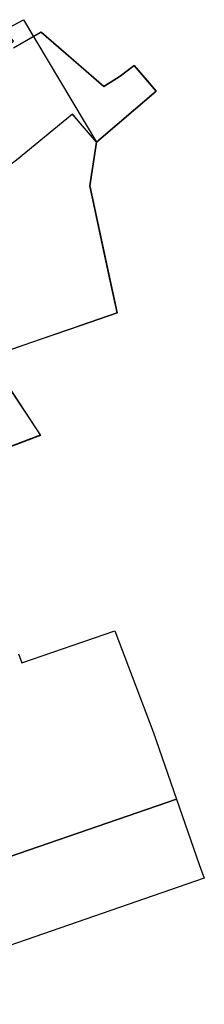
# Model space of a CAD drawing. Header units: metres. Extents: x 339653 to 341672, y 5744753 to 5747397.
# Tile 250 of 256: x 341104 to 341132, y 5746367 to 5746517. Entities that reach past the tile are written whole.
import ezdxf

# ---------------------------------------------------------------- set-up
doc = ezdxf.new("R2010")
doc.units = ezdxf.units.M
doc.header["$LTSCALE"] = 0.03
doc.layers.add('B-Flurstück', color=83, linetype='Continuous')
for name, color, linetype, lineweight in [('Flurstücke_Grenzpunkte', 7, 'Continuous', 25), ('Historie', 7, 'Continuous', 25), ('Siedlung', 7, 'Continuous', 25), ('Verkehr', 7, 'Continuous', 25)]:
    doc.layers.add(name, color=color, linetype=linetype, lineweight=lineweight)

msp = doc.modelspace()

# ---------------------------------------------------------------- linework, layer by layer
at = {"layer": 'B-Flurstück', "color": 83}
for points in [[(341102.244, 5746466.676, 0), (341105.726, 5746467.881, 0), (341113.285, 5746470.497, 0), (341118.856, 5746472.425, 0), (341117.457, 5746478.957, 0), (341114.701, 5746491.825, 0), (341115.728, 5746498.507, 0), (341124.823, 5746506.281, 0), (341121.464, 5746510.228, 0), (341119.306, 5746508.581, 0), (341116.808, 5746507.005, 0), (341107.26, 5746515.319, 0), (341103.062, 5746512.85, 0)], [(340995.298, 5746406.916, 0), (340999.063, 5746398.757, 0), (340998.333, 5746401.678, 0), (340998.708, 5746404.674, 0), (341000.187, 5746407.254, 0), (341002.507, 5746409.138, 0), (341023.194, 5746420.307, 0), (341044.395, 5746429.171, 0), (341047.172, 5746430.347, 0), (341046.541, 5746431.717, 0), (341061.437, 5746436.391, 0), (341075.424, 5746441.719, 0), (341093.178, 5746448.482, 0), (341107.16, 5746453.808, 0), (341101.767, 5746461.922, 0), (341100.598, 5746463.682, 0), (341099.07, 5746462.658, 0), (341042.373, 5746440.763, 0), (341027.971, 5746435.131, 0), (340992.518, 5746413.062, 0), (340993.35, 5746411.224, 0), (340995.298, 5746406.916, 0)]]:
    msp.add_polyline3d(points, dxfattribs=at)
at = {"layer": 'Flurstücke_Grenzpunkte', "color": 83}
msp.add_lwpolyline([(341103.717, 5746513.235), (341107.26, 5746515.319), (341109.905, 5746513.016), (341112.914, 5746510.395), (341116.808, 5746507.005), (341119.306, 5746508.581), (341121.464, 5746510.228), (341123.419, 5746507.931), (341124.823, 5746506.281), (341115.728, 5746498.507), (341114.701, 5746491.825), (341117.491, 5746478.797), (341118.856, 5746472.425), (341113.285, 5746470.497), (341112.305, 5746470.158), (341111.112, 5746469.745), (341104.622, 5746467.499), (341102.244, 5746466.676)], dxfattribs=at)
for points in [[(340995.913, 5746405.579), (340995.298, 5746406.916), (340992.518, 5746413.062), (341027.971, 5746435.131), (341042.373, 5746440.763), (341099.07, 5746462.658), (341100.598, 5746463.682), (341107.169, 5746453.699), (341093.164, 5746448.384), (341075.419, 5746441.646), (341061.447, 5746436.346), (341046.537, 5746431.706), (341047.167, 5746430.329), (341044.396, 5746429.163), (341023.196, 5746420.301), (341002.507, 5746409.137), (341000.187, 5746407.253), (340998.708, 5746404.673), (340998.332, 5746401.677), (340999.061, 5746398.755)], [(341064.498, 5746392.758), (341059.537, 5746403.503), (341074.172, 5746408.557), (341078.414, 5746410.022), (341085.643, 5746389.909), (341093.347, 5746386.228), (341127.925, 5746398.166), (341131.361, 5746388.15), (341132.146, 5746386.07), (341092.018, 5746372.182), (341076.491, 5746366.811), (341072.885, 5746374.606)]]:
    msp.add_lwpolyline(points, close=True, dxfattribs=at)
at = {"layer": 'Historie', "color": 83}
msp.add_lwpolyline([(341063.434, 5746489.651), (341070.883, 5746494.943), (341074.985, 5746498.929), (341078.161, 5746494.379), (341088.193, 5746502.287), (341097.641, 5746509.677), (341103.056, 5746513.941), (341101.628, 5746515.612), (341104.598, 5746517.2), (341115.728, 5746498.507), (341112.08, 5746502.771), (341103.509, 5746495.76), (341093.839, 5746488.496), (341084.527, 5746481.254), (341088.23, 5746475.961), (341083.682, 5746474.08)], close=True, dxfattribs=at)
msp.add_lwpolyline([(341103.717, 5746513.235), (341107.26, 5746515.319), (341109.905, 5746513.016), (341112.914, 5746510.395), (341116.808, 5746507.005), (341119.306, 5746508.581), (341121.464, 5746510.228), (341123.419, 5746507.931), (341124.823, 5746506.281), (341115.728, 5746498.507), (341114.822, 5746499.566), (341112.93, 5746501.777), (341112.277, 5746502.541), (341112.08, 5746502.771), (341103.509, 5746495.76)], dxfattribs=at)
at = {"layer": 'Siedlung', "color": 83}
msp.add_lwpolyline([(341103.82, 5746420.338), (341104.339, 5746418.974), (341118.488, 5746423.862), (341124.336, 5746408.451), (341127.925, 5746398.166), (341093.347, 5746386.228)], dxfattribs=at)
msp.add_lwpolyline([(341085.643, 5746389.909), (341093.347, 5746386.228), (341127.925, 5746398.166), (341131.361, 5746388.15), (341132.146, 5746386.07), (341092.018, 5746372.182), (341076.491, 5746366.811), (341072.885, 5746374.606), (341064.498, 5746392.758), (341059.537, 5746403.503), (341074.172, 5746408.557), (341078.414, 5746410.022)], close=True, dxfattribs=at)
at = {"layer": 'Verkehr', "color": 83}
msp.add_lwpolyline([(340995.298, 5746406.916), (340992.518, 5746413.062), (341027.971, 5746435.131), (341042.373, 5746440.763), (341099.07, 5746462.658), (341100.598, 5746463.682), (341107.169, 5746453.699), (341093.164, 5746448.384), (341075.419, 5746441.646), (341061.447, 5746436.346), (341046.537, 5746431.706), (341047.167, 5746430.329), (341044.396, 5746429.163), (341023.196, 5746420.301), (341002.507, 5746409.137), (341000.187, 5746407.253), (340998.708, 5746404.673), (340998.332, 5746401.677), (340999.061, 5746398.755), (340995.913, 5746405.579)], close=True, dxfattribs=at)

doc.saveas('drawing.dxf')
